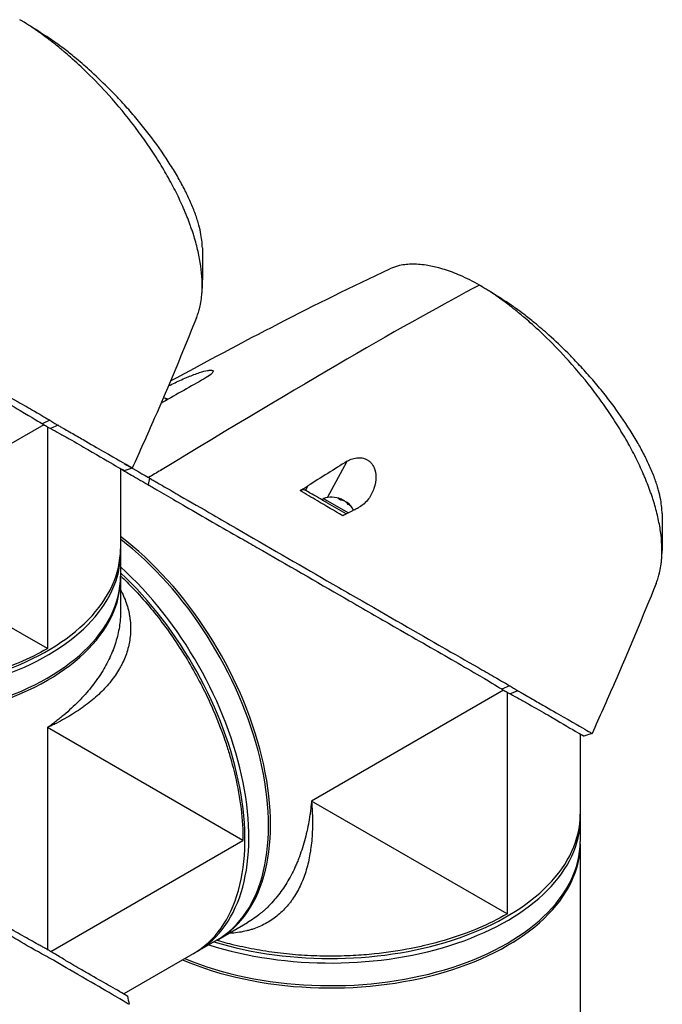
# Model space of a CAD drawing. Header units: millimetres. Extents: x 0 to 4378, y 0 to 2376.
# Tile 227 of 229: x 2666 to 2782, y 1866 to 2043. Entities that reach past the tile are written whole.
import ezdxf

# ---------------------------------------------------------------- set-up
doc = ezdxf.new("R2010")
doc.units = ezdxf.units.MM
doc.header["$LTSCALE"] = 0.2
doc.layers.add('01_Object Line', color=4, linetype='Continuous')

# ---------------------------------------------------------------- blocks, each defined once
blk = doc.blocks.new('A$C34d99101')
for p, q in [((-79.3, 869.78), (-113.91, 849.79)), ((-78.25, 870.58), (-79.59, 869.95)), ((-78.67, 869.41), (-78.67, 829.44)), ((-76.73, 869.68), (-78.08, 869.1)), ((-28.19, 856.66), (-24.66, 863.19)), ((-65.49, 861.87), (-65.49, 842.51)), ((-60.26, 860.15), (-60.52, 858.98)), ((-31.75, 858.75), (-32.17, 857.97)), ((-29.11, 856.2), (-28.96, 856.46)), ((-24.49, 853.88), (-28.96, 856.46)), ((-25.72, 856.17), (-25.62, 856.35)), ((-25.28, 856.11), (-25.26, 856.14)), ((-24.78, 855.78), (-24.75, 855.84)), ((-78.67, 829.44), (-113.91, 849.79)), ((-65.49, 842.1), (-65.49, 836.12)), ((-65.49, 836.13), (-65.49, 836.13)), ((3.54, 821.95), (-31.08, 801.97)), ((4.59, 822.75), (3.25, 822.13)), ((4.17, 821.59), (4.17, 781.62)), ((6.11, 821.85), (4.75, 821.27)), ((-78.67, 815.19), (-78.67, 775.21)), ((-43.42, 794.84), (-78.67, 815.19)), ((17.35, 814.04), (17.35, 794.68)), ((4.17, 781.62), (-31.08, 801.97)), ((-78.04, 774.85), (-43.42, 794.84)), ((17.35, 794.27), (17.35, 752.11)), ((-47.79, 777.1), (-42.61, 780.09)), ((-42.61, 780.09), (-42.61, 780.09)), ((-48.14, 776.9), (-64.91, 767.21))]:
    blk.add_line(p, q)
for centre, start, end in [((-58.54, 870.17), 68.7161, 80.2757), ((-27.43, 852.2), 67.9855, 109.7607), ((-27.43, 852.2), 29.1744, 52.0145)]:
    blk.add_arc(centre, 4.52, start, end)
for centre, major_axis, ratio, start_param, end_param in [((-83.18, 940.99), (-5.28, 3.24), 0.209083, 4.837644, 4.928322), ((-244.04, 730.27), (-258.8, -170.9), 0.033985, 3.468592, 3.889484), ((-0.35, 893.17), (-5.28, 3.24), 0.209083, 4.837644, 4.928322), ((-171.21, 797.04), (171.02, 105.79), 0.038491, 0.762995, 0.822795), ((-59.27, 870.59), (2.14, 3.71), 0.816497, 6.27093, 6.367971), ((-58.8, 870.32), (2.25, 3.9), 0.57735, 0.153591, 0.3277), ((-137.72, 779.39), (-160.91, -109.89), 0.040318, 3.906125, 3.96626), ((-647.62, -787.34), (-1925.17, -1882.65), 0.351011, 4.087971, 4.089098), ((-27.69, 852.35), (2.25, 3.9), 0.57735, 0.080554, 0.3277), ((-28.16, 852.62), (2.14, 3.71), 0.816497, 6.1984, 6.367971), ((-27.17, 852.06), (2.25, 3.9), 0.57735, 0.080554, 0.3277), ((-27.61, 852.31), (2.25, 3.9), 0.816497, 0.080554, 0.114044), ((-27.25, 852.1), (2.25, 3.9), 0.816497, 0.080554, 0.195507), ((-27.69, 852.35), (2.25, 3.9), 0.57735, 6.169141, 6.202632), ((-27.61, 852.31), (2.25, 3.9), 0.816497, 5.955485, 6.202632), ((-27.25, 852.1), (2.25, 3.9), 0.816497, 5.955485, 6.202632), ((-26.41, 851.61), (2.14, 3.71), 0.57735, 6.1984, 6.367971), ((-70.29, 816.07), (22.5, -38.97), 0.57735, 6.275328, 8.487921), ((-70.64, 815.87), (22.5, -38.97), 0.57735, 0, 2.193486), ((-110.49, 846.59), (45, 0), 0.57735, 4.203607, 6.283185), ((-110.49, 847.41), (45, 0), 0.57735, 4.226786, 6.283185), ((-74.18, 813.83), (22.5, -38.97), 0.57735, 0, 2.079578), ((-74.88, 813.42), (22.5, -38.97), 0.57735, 0, 2.056399), ((-110.49, 842.1), (45, 0), 0.57735, 4.078449, 6.291042), ((-110.49, 842.51), (45, 0), 0.57735, 4.089699, 6.283185), ((-27.65, 798.76), (45, 0), 0.57735, 4.203607, 6.283185), ((-27.65, 799.58), (45, 0), 0.57735, 4.226786, 6.283185), ((-27.65, 794.27), (45, 0), 0.57735, 4.078449, 6.291042), ((-27.65, 794.68), (45, 0), 0.57735, 4.089699, 6.283185), ((-27.65, 803.66), (-30.8, 0), 0.57735, 1.384469, 1.384471), ((-37.35, 782.75), (2, 0), 0.57735, 0.275781, 0.275794)]:
    blk.add_ellipse(centre, major_axis=major_axis, ratio=ratio, start_param=start_param, end_param=end_param)
for points, knots in [([(-51.81, 889.02), (-51.8, 889.06), (-51.78, 889.09), (-51.66, 889.4), (-51.55, 889.7), (-51.41, 890.16), (-51.36, 890.32), (-51.3, 890.53), (-51.29, 890.58), (-51.23, 890.8), (-51.19, 890.98), (-51.05, 891.6), (-50.97, 892.04), (-50.9, 892.62), (-50.88, 892.74), (-50.85, 893.02), (-50.84, 893.18), (-50.81, 893.45), (-50.81, 893.56), (-50.71, 895.11), (-50.78, 896.68), (-51.08, 898.8), (-51.15, 899.24), (-51.31, 900.12), (-51.41, 900.56), (-51.71, 901.89), (-51.96, 902.79), (-52.32, 903.97), (-52.4, 904.22), (-52.56, 904.71), (-52.65, 904.97), (-52.78, 905.35), (-52.83, 905.47), (-52.91, 905.71), (-52.96, 905.83), (-53.16, 906.4), (-53.34, 906.86), (-53.62, 907.57), (-53.72, 907.81), (-53.92, 908.29), (-54.02, 908.53), (-54.34, 909.25), (-54.55, 909.73), (-55.23, 911.18), (-55.72, 912.16), (-56.77, 914.12), (-57.33, 915.11), (-58.51, 917.1), (-59.14, 918.09), (-60.12, 919.57), (-60.45, 920.07), (-61.14, 921.05), (-61.48, 921.54), (-62.19, 922.52), (-62.55, 923.01), (-64.4, 925.44), (-65.97, 927.34), (-68.87, 930.56), (-70.17, 931.91), (-72.48, 934.17), (-73.48, 935.1), (-74.87, 936.33), (-75.25, 936.66), (-75.8, 937.13), (-75.97, 937.27), (-76.45, 937.67), (-76.77, 937.93), (-77.63, 938.62), (-78.18, 939.05), (-79.14, 939.78), (-79.56, 940.08), (-80.13, 940.49), (-80.28, 940.6), (-80.98, 941.08), (-81.52, 941.45), (-82.59, 942.14), (-83.13, 942.46), (-83.65, 942.77)], [1.388087, 1.388087, 1.388087, 1.388087, 1.41457, 1.41457, 1.596219, 1.596219, 1.693857, 1.693857, 1.719166, 1.719166, 1.837725, 1.837725, 2.111396, 2.111396, 2.182409, 2.182409, 2.276499, 2.276499, 2.337341, 2.337341, 3.162147, 3.162147, 3.373842, 3.373842, 3.579811, 3.579811, 3.984502, 3.984502, 4.09507, 4.09507, 4.202311, 4.202311, 4.255972, 4.255972, 4.304596, 4.304596, 4.486711, 4.486711, 4.581165, 4.581165, 4.673894, 4.673894, 4.859509, 4.859509, 5.231419, 5.231419, 5.60592, 5.60592, 5.979077, 5.979077, 6.165933, 6.165933, 6.351964, 6.351964, 6.539189, 6.539189, 7.288579, 7.288579, 7.860772, 7.860772, 8.290537, 8.290537, 8.451715, 8.451715, 8.522248, 8.522248, 8.654959, 8.654959, 8.889881, 8.889881, 9.06617, 9.06617, 9.132077, 9.132077, 9.362293, 9.362293, 9.592797, 9.592797, 9.592797, 9.592797]), ([(-50.74, 901.63), (-50.75, 901.97), (-50.77, 902.32), (-50.84, 903.12), (-50.91, 903.58), (-51.09, 904.6), (-51.21, 905.17), (-51.41, 905.9), (-51.45, 906.05), (-51.59, 906.53), (-51.7, 906.87), (-51.93, 907.56), (-52.06, 907.91), (-52.33, 908.61), (-52.47, 908.97), (-52.78, 909.69), (-52.94, 910.06), (-53.26, 910.76), (-53.43, 911.11), (-53.69, 911.66), (-53.79, 911.85), (-54.08, 912.43), (-54.28, 912.81), (-54.68, 913.55), (-54.88, 913.9), (-55.3, 914.65), (-55.53, 915.05), (-56.01, 915.84), (-56.26, 916.24), (-57.52, 918.24), (-58.64, 919.85), (-60.16, 921.87), (-60.47, 922.28), (-61.1, 923.09), (-61.42, 923.49), (-62.4, 924.69), (-63.07, 925.48), (-64.44, 927.05), (-65.15, 927.83), (-66.48, 929.25), (-67.11, 929.9), (-68.86, 931.64), (-69.99, 932.71), (-71.99, 934.51), (-72.86, 935.25), (-74.37, 936.5), (-75.02, 937.02), (-76.16, 937.89), (-76.64, 938.25), (-77.31, 938.73), (-77.49, 938.86), (-78.07, 939.27), (-78.48, 939.55), (-78.87, 939.81)], [1.511288, 1.511288, 1.511288, 1.511288, 1.708069, 1.708069, 1.951832, 1.951832, 2.230695, 2.230695, 2.303189, 2.303189, 2.46479, 2.46479, 2.625297, 2.625297, 2.787922, 2.787922, 2.946664, 2.946664, 3.08253, 3.08253, 3.156368, 3.156368, 3.305764, 3.305764, 3.43529, 3.43529, 3.579096, 3.579096, 3.721833, 3.721833, 4.292184, 4.292184, 4.435257, 4.435257, 4.578157, 4.578157, 4.862917, 4.862917, 5.148905, 5.148905, 5.393875, 5.393875, 5.822939, 5.822939, 6.144758, 6.144758, 6.385994, 6.385994, 6.566823, 6.566823, 6.63475, 6.63475, 6.786342, 6.786342, 6.786342, 6.786342]), ([(-143.36, 906.8), (-143.33, 906.79), (-143.3, 906.77), (-143.23, 906.73), (-143.2, 906.71), (-143.1, 906.65), (-143.04, 906.61), (-142.85, 906.5), (-142.72, 906.42), (-142.32, 906.19), (-142.05, 906.03), (-141.24, 905.56), (-140.69, 905.24), (-138.99, 904.25), (-137.82, 903.58), (-133.44, 901.05), (-130.07, 899.1), (-125.71, 896.61), (-124.72, 896.05), (-118.31, 892.38), (-112.97, 889.28), (-107.58, 886.17), (-107.2, 885.95), (-103.95, 884.08), (-101.19, 882.48), (-94.79, 878.81), (-91.27, 876.79), (-86.49, 874.04), (-84.99, 873.18), (-81.34, 871.04), (-79.88, 870.13), (-79.59, 869.95)], [0.000047, 0.000047, 0.000047, 0.000047, 0.011008, 0.011008, 0.020393, 0.020393, 0.039197, 0.039197, 0.07693, 0.07693, 0.152825, 0.152825, 0.305669, 0.305669, 0.610232, 0.610232, 1.419716, 1.419716, 1.651889, 1.651889, 2.978842, 2.978842, 3.080675, 3.080675, 3.850394, 3.850394, 4.95171, 4.95171, 5.489352, 5.489352, 6.333255, 6.333255, 6.333255, 6.333255]), ([(-143.1, 907.98), (-143.07, 907.97), (-143.05, 907.95), (-142.99, 907.92), (-142.96, 907.9), (-142.88, 907.86), (-142.83, 907.83), (-142.67, 907.73), (-142.56, 907.67), (-142.23, 907.48), (-142.01, 907.35), (-141.35, 906.97), (-140.9, 906.71), (-139.52, 905.92), (-138.58, 905.38), (-135.69, 903.71), (-133.68, 902.55), (-130.28, 900.57), (-128.9, 899.77), (-121.99, 895.76), (-116.39, 892.53), (-109.7, 888.68), (-108.31, 887.88), (-101.16, 883.77), (-95.78, 880.67), (-90.83, 877.8), (-90.68, 877.72), (-88.22, 876.3), (-86.02, 875.06), (-82.93, 873.32), (-81.93, 872.75), (-79.65, 871.43), (-78.71, 870.86), (-78.25, 870.58)], [0.000001, 0.000001, 0.000001, 0.000001, 0.009162, 0.009162, 0.016971, 0.016971, 0.03259, 0.03259, 0.063827, 0.063827, 0.126304, 0.126304, 0.251265, 0.251265, 0.50133, 0.50133, 1.002, 1.002, 1.335959, 1.335959, 2.67129, 2.67129, 3.030313, 3.030313, 4.543873, 4.543873, 4.592411, 4.592411, 5.347172, 5.347172, 5.723633, 5.723633, 6.247668, 6.247668, 6.247668, 6.247668]), ([(-0.82, 894.94), (-1.37, 895.26), (-1.95, 895.57), (-2.54, 895.87), (-3.09, 896.15), (-3.65, 896.41), (-4.22, 896.66), (-4.34, 896.71), (-4.46, 896.77), (-4.59, 896.82), (-5.6, 897.24), (-6.54, 897.58), (-7.43, 897.84), (-7.66, 897.91), (-7.89, 897.98), (-8.12, 898.04), (-8.91, 898.25), (-9.68, 898.41), (-10.42, 898.52), (-11.37, 898.67), (-12.28, 898.73), (-13.15, 898.7), (-13.53, 898.69), (-13.9, 898.66), (-14.26, 898.62), (-14.71, 898.56), (-15.15, 898.48), (-15.56, 898.37), (-16.07, 898.23), (-16.54, 898.06), (-16.98, 897.86)], [0, 0, 0, 0, 0.0293646, 0.0293646, 0.0293646, 0.0566154, 0.0566154, 0.0566154, 0.0625, 0.0625, 0.0625, 0.1118856, 0.1118856, 0.1118856, 0.125, 0.125, 0.125, 0.1687706, 0.1687706, 0.1687706, 0.2250488, 0.2250488, 0.2250488, 0.25, 0.25, 0.25, 0.2807426, 0.2807426, 0.2807426, 0.3184535, 0.3184535, 0.3184535, 0.3184535]), ([(31.02, 841.19), (31.04, 841.23), (31.05, 841.27), (31.17, 841.57), (31.28, 841.88), (31.43, 842.34), (31.48, 842.5), (31.53, 842.71), (31.55, 842.75), (31.6, 842.97), (31.65, 843.16), (31.79, 843.77), (31.86, 844.22), (31.94, 844.8), (31.96, 844.92), (31.99, 845.2), (32, 845.36), (32.02, 845.62), (32.03, 845.73), (32.13, 847.28), (32.06, 848.85), (31.76, 850.97), (31.69, 851.41), (31.52, 852.29), (31.43, 852.73), (31.13, 854.06), (30.88, 854.97), (30.52, 856.14), (30.44, 856.39), (30.27, 856.89), (30.19, 857.14), (30.06, 857.52), (30.01, 857.65), (29.92, 857.89), (29.88, 858.01), (29.67, 858.58), (29.5, 859.04), (29.21, 859.74), (29.12, 859.99), (28.92, 860.46), (28.81, 860.7), (28.5, 861.42), (28.28, 861.9), (27.61, 863.35), (27.12, 864.33), (26.07, 866.3), (25.51, 867.28), (24.32, 869.27), (23.7, 870.26), (22.72, 871.75), (22.38, 872.24), (21.7, 873.23), (21.36, 873.72), (20.65, 874.7), (20.28, 875.19), (18.44, 877.62), (16.87, 879.51), (13.97, 882.74), (12.67, 884.09), (10.36, 886.34), (9.36, 887.28), (7.97, 888.5), (7.58, 888.83), (7.04, 889.3), (6.87, 889.44), (6.39, 889.84), (6.07, 890.1), (5.21, 890.79), (4.66, 891.22), (3.69, 891.95), (3.28, 892.26), (2.71, 892.66), (2.56, 892.77), (1.86, 893.26), (1.32, 893.62), (0.25, 894.31), (-0.29, 894.64), (-0.82, 894.94)], [1.388087, 1.388087, 1.388087, 1.388087, 1.41457, 1.41457, 1.596219, 1.596219, 1.693857, 1.693857, 1.719166, 1.719166, 1.837725, 1.837725, 2.111396, 2.111396, 2.182409, 2.182409, 2.276499, 2.276499, 2.337341, 2.337341, 3.162147, 3.162147, 3.373842, 3.373842, 3.579811, 3.579811, 3.984502, 3.984502, 4.09507, 4.09507, 4.202311, 4.202311, 4.255972, 4.255972, 4.304596, 4.304596, 4.486711, 4.486711, 4.581165, 4.581165, 4.673894, 4.673894, 4.859509, 4.859509, 5.231419, 5.231419, 5.60592, 5.60592, 5.979077, 5.979077, 6.165933, 6.165933, 6.351964, 6.351964, 6.539189, 6.539189, 7.288579, 7.288579, 7.860772, 7.860772, 8.290537, 8.290537, 8.451715, 8.451715, 8.522248, 8.522248, 8.654959, 8.654959, 8.889881, 8.889881, 9.06617, 9.06617, 9.132077, 9.132077, 9.362293, 9.362293, 9.592797, 9.592797, 9.592797, 9.592797]), ([(32.09, 853.8), (32.09, 854.14), (32.07, 854.49), (31.99, 855.29), (31.93, 855.76), (31.75, 856.78), (31.62, 857.34), (31.43, 858.07), (31.39, 858.22), (31.25, 858.71), (31.14, 859.05), (30.91, 859.73), (30.78, 860.08), (30.51, 860.79), (30.37, 861.15), (30.06, 861.87), (29.9, 862.24), (29.58, 862.93), (29.41, 863.29), (29.14, 863.83), (29.05, 864.03), (28.75, 864.61), (28.55, 864.99), (28.16, 865.72), (27.96, 866.07), (27.54, 866.82), (27.3, 867.22), (26.83, 868.01), (26.58, 868.41), (25.32, 870.41), (24.2, 872.03), (22.68, 874.05), (22.37, 874.45), (21.74, 875.26), (21.42, 875.66), (20.44, 876.86), (19.77, 877.65), (18.39, 879.23), (17.69, 880), (16.35, 881.43), (15.73, 882.07), (13.98, 883.82), (12.85, 884.89), (10.85, 886.69), (9.98, 887.43), (8.47, 888.67), (7.82, 889.19), (6.68, 890.06), (6.2, 890.42), (5.53, 890.9), (5.35, 891.03), (4.76, 891.44), (4.36, 891.72), (3.96, 891.99)], [1.511288, 1.511288, 1.511288, 1.511288, 1.708069, 1.708069, 1.951832, 1.951832, 2.230695, 2.230695, 2.303189, 2.303189, 2.46479, 2.46479, 2.625297, 2.625297, 2.787922, 2.787922, 2.946664, 2.946664, 3.08253, 3.08253, 3.156368, 3.156368, 3.305764, 3.305764, 3.43529, 3.43529, 3.579096, 3.579096, 3.721833, 3.721833, 4.292184, 4.292184, 4.435257, 4.435257, 4.578157, 4.578157, 4.862917, 4.862917, 5.148905, 5.148905, 5.393875, 5.393875, 5.822939, 5.822939, 6.144758, 6.144758, 6.385994, 6.385994, 6.566823, 6.566823, 6.63475, 6.63475, 6.786342, 6.786342, 6.786342, 6.786342]), ([(-51.81, 889.02), (-54.25, 882.95), (-56.79, 876.86), (-60.71, 867.88), (-62.04, 864.91), (-63.37, 861.97)], [0, 0, 0, 0, 1.973735, 1.973735, 2.968317, 2.968317, 2.968317, 2.968317]), ([(-56.86, 876.77), (-56.47, 876.96), (-56.07, 877.16), (-54.9, 877.72), (-54.09, 878.08), (-52.61, 878.69), (-51.9, 878.96), (-50.69, 879.35), (-50.21, 879.48), (-49.59, 879.59), (-49.38, 879.62), (-49.1, 879.61), (-49.01, 879.6), (-48.88, 879.55), (-48.84, 879.52), (-48.79, 879.43), (-48.8, 879.36), (-48.89, 879.16), (-49.04, 879), (-49.52, 878.6), (-49.92, 878.34), (-50.42, 878.06)], [-1.468426, -1.468426, -1.468426, -1.468426, -1.33399, -1.33399, -1.081083, -1.081083, -0.864266, -0.864266, -0.684891, -0.684891, -0.576042, -0.576042, -0.504751, -0.504751, -0.44002, -0.44002, -0.35801, -0.35801, -0.205711, -0.205711, -0.000001, -0.000001, -0.000001, -0.000001]), ([(-79.59, 869.95), (-79.55, 869.93), (-79.34, 869.8), (-79.08, 869.65), (-78.95, 869.58), (-78.7, 869.43), (-78.58, 869.36), (-78.33, 869.23), (-78.13, 869.12), (-78.08, 869.1)], [0.00043088, 0.00043088, 0.00043088, 0.00043088, 0.0154414, 0.0154414, 0.03075173, 0.03075173, 0.04552895, 0.04552895, 0.05960793, 0.05960793, 0.05960793, 0.05960793]), ([(-78.25, 870.58), (-78.21, 870.55), (-78.15, 870.52), (-78, 870.42), (-77.94, 870.39), (-77.75, 870.27), (-77.62, 870.2), (-77.37, 870.05), (-77.23, 869.97), (-77.05, 869.86), (-76.98, 869.82), (-76.83, 869.74), (-76.75, 869.69), (-76.73, 869.68)], [0.0012617, 0.0012617, 0.0012617, 0.0012617, 0.0227877, 0.0227877, 0.0388309, 0.0388309, 0.0709865, 0.0709865, 0.1023123, 0.1023123, 0.1191004, 0.1191004, 0.1425667, 0.1425667, 0.1425667, 0.1425667]), ([(-76.73, 869.68), (-76.54, 869.57), (-76.36, 869.47), (-75.93, 869.22), (-75.73, 869.11), (-75.15, 868.77), (-74.76, 868.55), (-73.64, 867.9), (-72.93, 867.49), (-70.88, 866.3), (-69.65, 865.59), (-66.07, 863.54), (-64.69, 862.77), (-63.88, 862.29), (-63.78, 862.23), (-63.61, 862.13), (-63.54, 862.09), (-63.4, 862), (-63.36, 861.97), (-63.37, 861.97)], [0, 0, 0, 0, 0.115596, 0.115596, 0.212113, 0.212113, 0.405093, 0.405093, 0.790972, 0.790972, 1.563393, 1.563393, 3.332159, 3.332159, 3.60987, 3.60987, 3.890806, 3.890806, 4.375075, 4.375075, 4.375075, 4.375075]), ([(-78.08, 869.1), (-77.54, 868.8), (-77.01, 868.51), (-75.88, 867.89), (-75.29, 867.56), (-73.5, 866.55), (-72.37, 865.89), (-69.22, 864.06), (-67.52, 863.06), (-65.8, 862.05), (-65.36, 861.8), (-65.06, 861.62), (-65.02, 861.6), (-64.69, 861.4), (-64.82, 861.48), (-65.48, 861.86)], [-7.620463, -7.620463, -7.620463, -7.620463, -7.336805, -7.336805, -6.999081, -6.999081, -6.270272, -6.270272, -4.749597, -4.749597, -3.95115, -3.95115, -3.814973, -3.814973, -2.591701, -2.591701, -2.591701, -2.591701]), ([(-24.66, 863.19), (-24.37, 863.37), (-24.04, 863.53), (-23.36, 863.75), (-22.99, 863.83), (-22.31, 863.85), (-22.01, 863.82), (-21.52, 863.69), (-21.34, 863.62), (-21.02, 863.46), (-20.88, 863.37), (-20.58, 863.15), (-20.43, 863.01), (-20.08, 862.6), (-19.91, 862.3), (-19.59, 861.53), (-19.49, 860.99), (-19.46, 859.73), (-19.58, 859.01), (-20.05, 857.63), (-20.39, 856.98), (-21.28, 855.77), (-21.86, 855.25), (-22.48, 854.93)], [-1.636051, -1.636051, -1.636051, -1.636051, -1.487609, -1.487609, -1.342627, -1.342627, -1.229751, -1.229751, -1.162071, -1.162071, -1.103238, -1.103238, -1.031704, -1.031704, -0.907622, -0.907622, -0.714138, -0.714138, -0.48257, -0.48257, -0.258591, -0.258591, -0.000001, -0.000001, -0.000001, -0.000001]), ([(-65.49, 861.84), (-64.87, 861.48), (-64.22, 861.1), (-63.06, 860.43), (-62.57, 860.15), (-61.81, 859.72), (-61.56, 859.57), (-61.17, 859.35), (-61.04, 859.27), (-60.85, 859.16), (-60.78, 859.12), (-60.68, 859.07), (-60.65, 859.05), (-60.58, 859.01), (-60.55, 858.99), (-60.52, 858.98)], [0.63076554, 0.63076554, 0.63076554, 0.63076554, 0.65901431, 0.65901431, 0.67868298, 0.67868298, 0.68844192, 0.68844192, 0.69329226, 0.69329226, 0.69570893, 0.69570893, 0.69691526, 0.69691526, 0.69832008, 0.69832008, 0.69832008, 0.69832008]), ([(-60.52, 858.98), (-60.5, 858.96), (-60.46, 858.94), (-60.39, 858.9), (-60.36, 858.88), (-60.27, 858.82), (-60.2, 858.79), (-60.01, 858.67), (-59.88, 858.6), (-59.48, 858.36), (-59.22, 858.21), (-58.4, 857.73), (-57.85, 857.41), (-56.15, 856.43), (-54.98, 855.75), (-50.6, 853.22), (-47.23, 851.28), (-42.87, 848.78), (-41.88, 848.22), (-35.48, 844.56), (-30.13, 841.45), (-24.75, 838.35), (-24.36, 838.13), (-21.11, 836.25), (-18.35, 834.66), (-11.95, 830.98), (-8.43, 828.97), (-3.65, 826.22), (-2.15, 825.35), (1.5, 823.21), (2.96, 822.3), (3.25, 822.13)], [0.000047, 0.000047, 0.000047, 0.000047, 0.011008, 0.011008, 0.020393, 0.020393, 0.039197, 0.039197, 0.07693, 0.07693, 0.152825, 0.152825, 0.305669, 0.305669, 0.610232, 0.610232, 1.419716, 1.419716, 1.651889, 1.651889, 2.978842, 2.978842, 3.080675, 3.080675, 3.850394, 3.850394, 4.95171, 4.95171, 5.489352, 5.489352, 6.333255, 6.333255, 6.333255, 6.333255]), ([(-60.26, 860.15), (-60.28, 860.17), (-60.32, 860.19), (-60.39, 860.23), (-60.42, 860.25), (-60.45, 860.27)], [-0.02987732, -0.02987732, -0.02987732, -0.02987732, -0.01373724, -0.01373724, 0, 0, 0, 0]), ([(-60.26, 860.15), (-60.24, 860.14), (-60.21, 860.13), (-60.15, 860.09), (-60.12, 860.08), (-60.04, 860.03), (-59.99, 860), (-59.83, 859.91), (-59.72, 859.84), (-59.39, 859.65), (-59.17, 859.53), (-58.51, 859.14), (-58.06, 858.88), (-56.69, 858.09), (-55.74, 857.55), (-52.85, 855.88), (-50.84, 854.72), (-47.44, 852.75), (-46.06, 851.95), (-39.15, 847.93), (-33.55, 844.71), (-26.87, 840.86), (-25.47, 840.05), (-18.33, 835.94), (-12.94, 832.84), (-7.99, 829.98), (-7.84, 829.89), (-5.39, 828.47), (-3.18, 827.24), (-0.09, 825.49), (0.9, 824.92), (3.19, 823.6), (4.12, 823.04), (4.59, 822.75)], [0.000001, 0.000001, 0.000001, 0.000001, 0.009162, 0.009162, 0.016971, 0.016971, 0.03259, 0.03259, 0.063827, 0.063827, 0.126304, 0.126304, 0.251265, 0.251265, 0.50133, 0.50133, 1.002, 1.002, 1.335959, 1.335959, 2.67129, 2.67129, 3.030313, 3.030313, 4.543873, 4.543873, 4.592411, 4.592411, 5.347172, 5.347172, 5.723633, 5.723633, 6.247668, 6.247668, 6.247668, 6.247668]), ([(-33.14, 857.9), (-32.92, 858.03), (-32.66, 858.18), (-32.21, 858.46), (-31.98, 858.6), (-31.75, 858.75)], [-0.1934752, -0.1934752, -0.1934752, -0.1934752, -0.0983779, -0.0983779, 0, 0, 0, 0]), ([(-32.17, 857.97), (-32.24, 858), (-32.31, 858.03), (-32.45, 858.06), (-32.53, 858.07), (-32.7, 858.06), (-32.79, 858.04), (-32.96, 857.99), (-33.05, 857.95), (-33.14, 857.9)], [0, 0, 0, 0, 0.0382217, 0.0382217, 0.0766364, 0.0766364, 0.116027, 0.116027, 0.1530194, 0.1530194, 0.1530194, 0.1530194]), ([(-25.44, 853.36), (-26.94, 854.25), (-28.47, 855.15), (-30.01, 856.06), (-31.05, 856.67), (-32.09, 857.28), (-33.14, 857.9)], [0, 0, 0, 0, 0.5977799, 0.5977799, 0.5977799, 0.9999999, 0.9999999, 0.9999999, 0.9999999]), ([(-24.8, 853.71), (-25.92, 854.36), (-27.05, 855.01), (-28.2, 855.67), (-28.5, 855.85), (-29.16, 856.23), (-30.18, 856.82), (-30.85, 857.2), (-31.51, 857.58), (-32.17, 857.97)], [0.069679, 0.069679, 0.069679, 0.069679, 0.5, 0.5, 0.5, 0.75, 0.75, 0.75, 1, 1, 1, 1]), ([(-23.71, 854.29), (-24.02, 854.13), (-24.36, 853.95), (-24.92, 853.64), (-25.2, 853.49), (-25.44, 853.36)], [-0.2324123, -0.2324123, -0.2324123, -0.2324123, -0.1008984, -0.1008984, -0.0000209, -0.0000209, -0.0000209, -0.0000209]), ([(-23.71, 854.29), (-23.5, 854.4), (-23.3, 854.5), (-22.89, 854.72), (-22.69, 854.82), (-22.48, 854.93)], [-0.1686475, -0.1686475, -0.1686475, -0.1686475, -0.0843243, -0.0843243, -0.000001, -0.000001, -0.000001, -0.000001]), ([(-65.49, 842.56), (-64.7, 841.81), (-63.92, 841.04), (-62.2, 839.23), (-61.27, 838.18), (-59.44, 836.01), (-58.55, 834.89), (-56.83, 832.58), (-56, 831.39), (-54.39, 828.97), (-53.62, 827.73), (-52.15, 825.2), (-51.45, 823.92), (-50.2, 821.47), (-49.64, 820.3), (-48.2, 817.07), (-47.38, 814.99), (-46.41, 812.13), (-46.16, 811.36), (-45.51, 809.22), (-45.15, 807.86), (-44.37, 804.5), (-44.01, 802.51), (-43.54, 798.62), (-43.42, 796.72), (-43.42, 794.87), (-43.42, 794.86), (-43.42, 794.84)], [8.466894, 8.466894, 8.466894, 8.466894, 8.81754, 8.81754, 9.255686, 9.255686, 9.693876, 9.693876, 10.132032, 10.132032, 10.570233, 10.570233, 11.008387, 11.008387, 11.398553, 11.398553, 12.081509, 12.081509, 12.337551, 12.337551, 12.785597, 12.785597, 13.457918, 13.457918, 14.130202, 14.130202, 14.135687, 14.135687, 14.135687, 14.135687]), ([(31.02, 841.19), (28.59, 835.13), (26.05, 829.03), (22.13, 820.05), (20.8, 817.09), (19.47, 814.14)], [0, 0, 0, 0, 1.973735, 1.973735, 2.968317, 2.968317, 2.968317, 2.968317]), ([(-65.49, 840.06), (-65.39, 839.89), (-65.1, 839.3), (-64.66, 838.29), (-64.23, 837.03), (-63.97, 835.96), (-63.82, 835.11), (-63.71, 834.25), (-63.65, 833.18), (-63.71, 831.49), (-64.08, 829.42), (-64.75, 827.6), (-65.34, 826.42), (-65.77, 825.63), (-66.37, 824.67), (-67.2, 823.56), (-68.42, 822.13), (-69.84, 820.76), (-71.44, 819.47), (-72.73, 818.53), (-74.1, 817.64), (-75.54, 816.78), (-76.81, 816.1), (-77.73, 815.64), (-78.26, 815.38), (-78.53, 815.26), (-78.67, 815.19)], [0.09522661, 0.09522661, 0.09522661, 0.09522661, 0.09619535, 0.09848705, 0.10077874, 0.10307044, 0.10421629, 0.10536213, 0.10765383, 0.10994553, 0.11452892, 0.11911231, 0.12025815, 0.121404, 0.1236957, 0.12598739, 0.12827909, 0.13286248, 0.13515417, 0.13744587, 0.13973756, 0.14202926, 0.14432096, 0.1454668, 0.14603973, 0.14661265, 0.14661265, 0.14661265, 0.14661265]), ([(-65.49, 836.13), (-65.49, 836.12), (-65.49, 836.12), (-65.49, 836.12), (-65.49, 836.12), (-65.49, 836.11), (-65.49, 836.11), (-65.49, 835.19), (-65.56, 834.28), (-65.7, 833.36), (-65.7, 833.36), (-65.7, 833.35), (-65.7, 833.35), (-65.85, 832.43), (-66.06, 831.51), (-66.35, 830.58), (-66.35, 830.58), (-66.35, 830.57), (-66.35, 830.57), (-66.49, 830.11), (-66.65, 829.65), (-66.83, 829.19), (-66.83, 829.18), (-66.83, 829.18), (-66.84, 829.18), (-67.01, 828.72), (-67.21, 828.26), (-67.42, 827.81), (-67.42, 827.8), (-67.42, 827.8), (-67.43, 827.8), (-67.64, 827.34), (-67.87, 826.89), (-68.11, 826.45), (-68.11, 826.44), (-68.11, 826.44), (-68.12, 826.44), (-68.36, 825.99), (-68.62, 825.55), (-68.9, 825.1), (-68.9, 825.1), (-68.9, 825.1), (-68.91, 825.09), (-69.18, 824.65), (-69.48, 824.21), (-69.79, 823.78), (-69.79, 823.78), (-69.79, 823.77), (-69.79, 823.77), (-70.1, 823.33), (-70.43, 822.9), (-70.77, 822.47), (-70.77, 822.47), (-70.78, 822.47), (-70.78, 822.46), (-71.12, 822.03), (-71.48, 821.61), (-71.86, 821.18), (-71.86, 821.18), (-71.86, 821.18), (-71.86, 821.18), (-72.24, 820.75), (-72.64, 820.33), (-73.05, 819.91), (-73.46, 819.49), (-73.89, 819.08), (-74.33, 818.68), (-74.77, 818.27), (-75.22, 817.87), (-75.69, 817.47), (-75.92, 817.28), (-76.16, 817.08), (-76.4, 816.89), (-76.64, 816.7), (-76.89, 816.5), (-77.14, 816.31), (-77.38, 816.12), (-77.64, 815.93), (-77.89, 815.75), (-78.02, 815.66), (-78.15, 815.56), (-78.28, 815.47), (-78.41, 815.38), (-78.54, 815.29), (-78.67, 815.19)], [0.1059035, 0.1059035, 0.1059035, 0.1059035, 0.10590889, 0.10590889, 0.10590889, 0.10592931, 0.10592931, 0.10592931, 0.11032469, 0.11032469, 0.11032469, 0.11034544, 0.11034544, 0.11034544, 0.11474132, 0.11474132, 0.11474132, 0.11476158, 0.11476158, 0.11476158, 0.11694994, 0.11694994, 0.11694994, 0.11696965, 0.11696965, 0.11696965, 0.11915879, 0.11915879, 0.11915879, 0.11917771, 0.11917771, 0.11917771, 0.12136786, 0.12136786, 0.12136786, 0.12138578, 0.12138578, 0.12138578, 0.12357717, 0.12357717, 0.12357717, 0.12359385, 0.12359385, 0.12359385, 0.12578671, 0.12578671, 0.12578671, 0.12580192, 0.12580192, 0.12580192, 0.12799646, 0.12799646, 0.12799646, 0.12800999, 0.12800999, 0.12800999, 0.13020641, 0.13020641, 0.13020641, 0.13021805, 0.13021805, 0.13021805, 0.13242612, 0.13242612, 0.13242612, 0.13463419, 0.13463419, 0.13463419, 0.13684226, 0.13684226, 0.13684226, 0.13794629, 0.13794629, 0.13794629, 0.13905033, 0.13905033, 0.13905033, 0.14015436, 0.14015436, 0.14015436, 0.14070638, 0.14070638, 0.14070638, 0.1412584, 0.1412584, 0.1412584, 0.1412584]), ([(-78.67, 829.44), (-78.68, 829.44), (-78.69, 829.43), (-80.29, 828.51), (-81.99, 827.66), (-85.6, 826.13), (-87.5, 825.44), (-90.81, 824.43), (-92.16, 824.07), (-94.33, 823.56), (-95.13, 823.39), (-98.09, 822.8), (-100.3, 822.47), (-103.82, 822.11), (-105.11, 822.01), (-107.86, 821.86), (-109.32, 821.83), (-112.24, 821.84), (-113.7, 821.89), (-116.61, 822.06), (-118.05, 822.19), (-120.91, 822.53), (-122.33, 822.74), (-125.12, 823.23), (-126.5, 823.52), (-128.92, 824.1), (-129.98, 824.39), (-131.02, 824.7)], [-0.005485, -0.005485, -0.005485, -0.005485, 0, 0, 0.672232, 0.672232, 1.344501, 1.344501, 1.792512, 1.792512, 2.048534, 2.048534, 2.731437, 2.731437, 3.121573, 3.121573, 3.559727, 3.559727, 3.997928, 3.997928, 4.436084, 4.436084, 4.874274, 4.874274, 5.31242, 5.31242, 5.663307, 5.663307, 5.663307, 5.663307]), ([(3.25, 822.13), (3.28, 822.1), (3.5, 821.97), (3.75, 821.82), (3.88, 821.75), (4.14, 821.61), (4.26, 821.54), (4.5, 821.4), (4.71, 821.29), (4.76, 821.27)], [0.00043088, 0.00043088, 0.00043088, 0.00043088, 0.0154414, 0.0154414, 0.03075173, 0.03075173, 0.04552895, 0.04552895, 0.05960793, 0.05960793, 0.05960793, 0.05960793]), ([(4.59, 822.75), (4.63, 822.73), (4.69, 822.69), (4.84, 822.6), (4.9, 822.56), (5.09, 822.45), (5.22, 822.37), (5.47, 822.22), (5.61, 822.14), (5.79, 822.03), (5.86, 822), (6.01, 821.91), (6.09, 821.87), (6.11, 821.85)], [0.0012617, 0.0012617, 0.0012617, 0.0012617, 0.0227877, 0.0227877, 0.0388309, 0.0388309, 0.0709865, 0.0709865, 0.1023123, 0.1023123, 0.1191004, 0.1191004, 0.1425667, 0.1425667, 0.1425667, 0.1425667]), ([(6.11, 821.85), (6.3, 821.74), (6.47, 821.64), (6.91, 821.39), (7.11, 821.28), (7.69, 820.94), (8.07, 820.72), (9.2, 820.07), (9.91, 819.66), (11.96, 818.48), (13.19, 817.76), (16.76, 815.71), (18.15, 814.94), (18.96, 814.46), (19.06, 814.4), (19.22, 814.31), (19.3, 814.26), (19.44, 814.17), (19.48, 814.14), (19.47, 814.14)], [0, 0, 0, 0, 0.115596, 0.115596, 0.212113, 0.212113, 0.405093, 0.405093, 0.790972, 0.790972, 1.563393, 1.563393, 3.332159, 3.332159, 3.60987, 3.60987, 3.890806, 3.890806, 4.375075, 4.375075, 4.375075, 4.375075]), ([(4.76, 821.27), (5.3, 820.98), (5.83, 820.69), (6.96, 820.06), (7.54, 819.73), (9.34, 818.72), (10.47, 818.07), (13.62, 816.23), (15.31, 815.23), (17.04, 814.23), (17.48, 813.97), (17.78, 813.8), (17.82, 813.77), (18.15, 813.57), (18.02, 813.65), (17.35, 814.03)], [-7.620463, -7.620463, -7.620463, -7.620463, -7.336805, -7.336805, -6.999081, -6.999081, -6.270272, -6.270272, -4.749597, -4.749597, -3.95115, -3.95115, -3.814973, -3.814973, -2.591701, -2.591701, -2.591701, -2.591701]), ([(-63.93, 765.34), (-63.93, 765.33), (-64.27, 765.5), (-65.07, 765.97), (-65.89, 766.47), (-69.04, 768.32), (-70.94, 769.41), (-75.15, 771.84), (-76.87, 772.88), (-78.92, 774.02), (-80.28, 774.74), (-83.74, 776.74), (-85.26, 777.64), (-90.85, 780.93), (-94.46, 782.99), (-98.55, 785.35), (-100.03, 786.21), (-104.41, 788.74), (-107.42, 790.47), (-116.68, 795.83), (-122.32, 799.09), (-128.62, 802.7), (-130.09, 803.55), (-133.72, 805.63), (-135.86, 806.87), (-139.97, 809.25), (-141.93, 810.38), (-143.74, 811.42)], [1.915503, 1.915503, 1.915503, 1.915503, 2.453917, 2.453917, 3.119268, 3.119268, 3.710855, 3.710855, 4.236876, 4.236876, 4.642605, 4.642605, 4.934699, 4.934699, 5.667174, 5.667174, 6.066186, 6.066186, 6.818123, 6.818123, 8.314738, 8.314738, 8.772171, 8.772171, 9.455351, 9.455351, 10.137965, 10.137965, 10.137965, 10.137965]), ([(-78.97, 775.38), (-78.99, 775.39), (-79.05, 775.42), (-79.19, 775.49), (-79.24, 775.53), (-79.41, 775.62), (-79.52, 775.68), (-79.86, 775.86), (-80.09, 775.99), (-80.78, 776.37), (-81.25, 776.63), (-82.68, 777.43), (-83.67, 778), (-86.75, 779.77), (-88.95, 781.05), (-96.79, 785.62), (-102.37, 788.84), (-112.54, 794.72), (-117.87, 797.8), (-124.24, 801.49), (-125.22, 802.06), (-129.6, 804.6), (-132.99, 806.55), (-137.4, 809.1), (-138.59, 809.79), (-140.32, 810.79), (-140.88, 811.11), (-141.71, 811.59), (-141.98, 811.75), (-142.38, 811.98), (-142.51, 812.05), (-142.71, 812.16), (-142.77, 812.2), (-142.87, 812.26), (-142.91, 812.28), (-142.98, 812.32), (-143.01, 812.34), (-143.03, 812.35)], [0.0003975, 0.0003975, 0.0003975, 0.0003975, 0.0037334, 0.0037334, 0.0059736, 0.0059736, 0.0104554, 0.0104554, 0.0194241, 0.0194241, 0.0373842, 0.0373842, 0.0734232, 0.0734232, 0.1463793, 0.1463793, 0.3201527, 0.3201527, 0.4871586, 0.4871586, 0.516686, 0.516686, 0.6197489, 0.6197489, 0.6590143, 0.6590143, 0.678683, 0.678683, 0.6884419, 0.6884419, 0.6932923, 0.6932923, 0.6957089, 0.6957089, 0.6969153, 0.6969153, 0.6983201, 0.6983201, 0.6983201, 0.6983201]), ([(-31.08, 801.97), (-31.06, 801.82), (-31.04, 801.52), (-31, 800.93), (-30.93, 799.91), (-30.89, 798.48), (-30.91, 796.81), (-31, 795.19), (-31.16, 793.61), (-31.4, 792.08), (-31.72, 790.61), (-32.24, 788.74), (-33.09, 786.57), (-34.09, 784.83), (-34.86, 783.76), (-35.4, 783.08), (-36.13, 782.28), (-37.06, 781.42), (-38.06, 780.65), (-39.13, 779.98), (-40.27, 779.41), (-41.27, 779.01), (-42.1, 778.75), (-42.96, 778.52), (-44.06, 778.29), (-45.16, 778.17), (-45.82, 778.13), (-46.02, 778.12)], [-0.00005585, -0.00005585, -0.00005585, -0.00005585, 0.00051707, 0.00109, 0.00223584, 0.00452754, 0.00681923, 0.00911093, 0.01140263, 0.01369432, 0.01598602, 0.01827771, 0.0228611, 0.02744449, 0.02859034, 0.02973619, 0.03202788, 0.03431958, 0.03661127, 0.03890297, 0.04119466, 0.04348636, 0.04463221, 0.04577806, 0.04806975, 0.05036145, 0.05135454, 0.05135454, 0.05135454, 0.05135454]), ([(-31.08, 801.97), (-31.09, 801.81), (-31.11, 801.65), (-31.12, 801.49), (-31.14, 801.33), (-31.15, 801.18), (-31.17, 801.02), (-31.2, 800.71), (-31.24, 800.4), (-31.28, 800.09), (-31.32, 799.78), (-31.36, 799.47), (-31.41, 799.17), (-31.46, 798.87), (-31.51, 798.57), (-31.56, 798.27), (-31.67, 797.67), (-31.78, 797.08), (-31.91, 796.5), (-32.04, 795.92), (-32.19, 795.35), (-32.34, 794.79), (-32.49, 794.23), (-32.66, 793.68), (-32.84, 793.14), (-32.84, 793.14), (-32.84, 793.14), (-32.84, 793.14), (-33.02, 792.6), (-33.21, 792.07), (-33.41, 791.55), (-33.41, 791.55), (-33.41, 791.55), (-33.41, 791.54), (-33.51, 791.29), (-33.62, 791.03), (-33.72, 790.78), (-33.72, 790.78), (-33.72, 790.78), (-33.73, 790.77), (-33.83, 790.52), (-33.94, 790.28), (-34.05, 790.03), (-34.05, 790.03), (-34.05, 790.03), (-34.06, 790.02), (-34.28, 789.53), (-34.51, 789.06), (-34.76, 788.59), (-34.76, 788.59), (-34.76, 788.59), (-34.76, 788.58), (-35.01, 788.12), (-35.26, 787.67), (-35.52, 787.24), (-35.53, 787.23), (-35.53, 787.23), (-35.53, 787.23), (-35.79, 786.79), (-36.07, 786.37), (-36.35, 785.96), (-36.35, 785.96), (-36.36, 785.95), (-36.36, 785.95), (-36.65, 785.54), (-36.94, 785.14), (-37.25, 784.76), (-37.56, 784.38), (-37.87, 784.01), (-38.2, 783.65), (-38.2, 783.65), (-38.2, 783.65), (-38.21, 783.64), (-38.37, 783.47), (-38.54, 783.29), (-38.71, 783.12), (-38.87, 782.95), (-39.04, 782.79), (-39.21, 782.62), (-39.22, 782.62), (-39.22, 782.62), (-39.22, 782.62), (-39.4, 782.45), (-39.57, 782.3), (-39.75, 782.14), (-39.75, 782.14), (-39.75, 782.14), (-39.76, 782.13), (-39.93, 781.98), (-40.11, 781.83), (-40.29, 781.69), (-40.29, 781.68), (-40.3, 781.68), (-40.3, 781.68), (-40.66, 781.38), (-41.04, 781.1), (-41.42, 780.84), (-41.8, 780.58), (-42.18, 780.34), (-42.58, 780.11), (-42.58, 780.11), (-42.58, 780.11), (-42.59, 780.1), (-42.6, 780.1), (-42.6, 780.09), (-42.61, 780.09)], [-0.00005797, -0.00005797, -0.00005797, -0.00005797, 0.00049405, 0.00049405, 0.00049405, 0.00104607, 0.00104607, 0.00104607, 0.0021501, 0.0021501, 0.0021501, 0.00325414, 0.00325414, 0.00325414, 0.00435817, 0.00435817, 0.00435817, 0.00656624, 0.00656624, 0.00656624, 0.00877431, 0.00877431, 0.00877431, 0.01098238, 0.01098238, 0.01098238, 0.01099361, 0.01099361, 0.01099361, 0.01319044, 0.01319044, 0.01319044, 0.01320357, 0.01320357, 0.01320357, 0.01429448, 0.01429448, 0.01429448, 0.01430847, 0.01430847, 0.01430847, 0.01539851, 0.01539851, 0.01539851, 0.01541335, 0.01541335, 0.01541335, 0.01760658, 0.01760658, 0.01760658, 0.01762291, 0.01762291, 0.01762291, 0.01981465, 0.01981465, 0.01981465, 0.01983223, 0.01983223, 0.01983223, 0.02202272, 0.02202272, 0.02202272, 0.02204132, 0.02204132, 0.02204132, 0.02425053, 0.02425053, 0.02425053, 0.02643885, 0.02643885, 0.02643885, 0.02645881, 0.02645881, 0.02645881, 0.02756281, 0.02756281, 0.02756281, 0.02864692, 0.02864692, 0.02864692, 0.02866725, 0.02866725, 0.02866725, 0.02975095, 0.02975095, 0.02975095, 0.02977133, 0.02977133, 0.02977133, 0.03085499, 0.03085499, 0.03085499, 0.03087541, 0.03087541, 0.03087541, 0.03308346, 0.03308346, 0.03308346, 0.03527112, 0.03527112, 0.03527112, 0.03529119, 0.03529119, 0.03529119, 0.03534111, 0.03534111, 0.03534111, 0.03534111]), ([(4.17, 781.62), (4.16, 781.61), (4.15, 781.6), (2.55, 780.68), (0.84, 779.84), (-2.76, 778.3), (-4.66, 777.61), (-7.97, 776.61), (-9.32, 776.24), (-11.5, 775.73), (-12.3, 775.56), (-15.26, 774.98), (-17.46, 774.65), (-20.98, 774.28), (-22.27, 774.18), (-25.02, 774.04), (-26.48, 774), (-29.4, 774.01), (-30.86, 774.06), (-33.77, 774.23), (-35.21, 774.36), (-38.08, 774.7), (-39.49, 774.91), (-42.28, 775.41), (-43.66, 775.69), (-46.08, 776.28), (-47.15, 776.56), (-48.19, 776.87)], [-0.005485, -0.005485, -0.005485, -0.005485, 0, 0, 0.672232, 0.672232, 1.344501, 1.344501, 1.792512, 1.792512, 2.048534, 2.048534, 2.731437, 2.731437, 3.121573, 3.121573, 3.559727, 3.559727, 3.997928, 3.997928, 4.436084, 4.436084, 4.874274, 4.874274, 5.31242, 5.31242, 5.663307, 5.663307, 5.663307, 5.663307]), ([(-77.47, 774.51), (-77.6, 774.59), (-77.73, 774.67), (-77.94, 774.79), (-78.01, 774.83), (-78.13, 774.9), (-78.17, 774.93), (-78.26, 774.98), (-78.3, 775.01), (-78.4, 775.06), (-78.46, 775.1), (-78.58, 775.16), (-78.65, 775.2), (-78.8, 775.28), (-78.88, 775.33), (-78.97, 775.38)], [0.0002958, 0.0002958, 0.0002958, 0.0002958, 0.0803707, 0.0803707, 0.1241416, 0.1241416, 0.1519625, 0.1519625, 0.1775479, 0.1775479, 0.210957, 0.210957, 0.2493552, 0.2493552, 0.3001905, 0.3001905, 0.3001905, 0.3001905]), ([(-64.9, 767.22), (-64.23, 766.83), (-64.11, 766.76), (-64.47, 766.97), (-64.56, 767.01), (-64.97, 767.24), (-65.44, 767.51), (-66.52, 768.13), (-67.06, 768.44), (-68.71, 769.38), (-69.94, 770.07), (-71.92, 771.21), (-72.53, 771.56), (-73.64, 772.21), (-74.12, 772.49), (-75.23, 773.15), (-75.86, 773.52), (-76.82, 774.11), (-77.14, 774.31), (-77.47, 774.51)], [-5.680696, -5.680696, -5.680696, -5.680696, -4.313633, -4.313633, -4.020302, -4.020302, -3.14591, -3.14591, -2.482877, -2.482877, -1.393563, -1.393563, -0.939479, -0.939479, -0.605419, -0.605419, -0.199748, -0.199748, -0.000287, -0.000287, -0.000287, -0.000287])]:
    blk.add_open_spline(points, degree=3, knots=knots)
for points in [[(-83.17, 942.5), (-81.72, 941.66), (-80.29, 940.76), (-78.87, 939.81)], [(-50.74, 901.63), (-50.71, 899.38), (-50.7, 896.92), (-50.77, 894.41)], [(-56.49, 877.66), (-43.55, 884.66), (-30.49, 891.57), (-16.98, 897.86)], [(-0.34, 894.67), (1.12, 893.83), (2.55, 892.93), (3.96, 891.99)], [(-57.87, 873.83), (-57.98, 873.76), (-58.09, 873.7), (-58.2, 873.64)], [(-64.84, 862.81), (-63.51, 862.04), (-62.05, 861.18), (-60.45, 860.27)], [(-63.37, 861.97), (-63.86, 861.81), (-64.35, 861.65), (-64.84, 861.49)], [(32.09, 853.8), (32.12, 851.56), (32.14, 849.09), (32.07, 846.58)], [(19.47, 814.14), (18.98, 813.98), (18.49, 813.82), (18, 813.66)], [(-64.25, 766.84), (-64.15, 766.34), (-64.04, 765.84), (-63.93, 765.34)]]:
    blk.add_open_spline(points, degree=3)

msp = doc.modelspace()

# ---------------------------------------------------------------- block references
at = {"layer": '01_Object Line'}
msp.add_blockref('A$C34d99101', (2749.512, 1100.467), dxfattribs=at)

doc.saveas('drawing.dxf')
